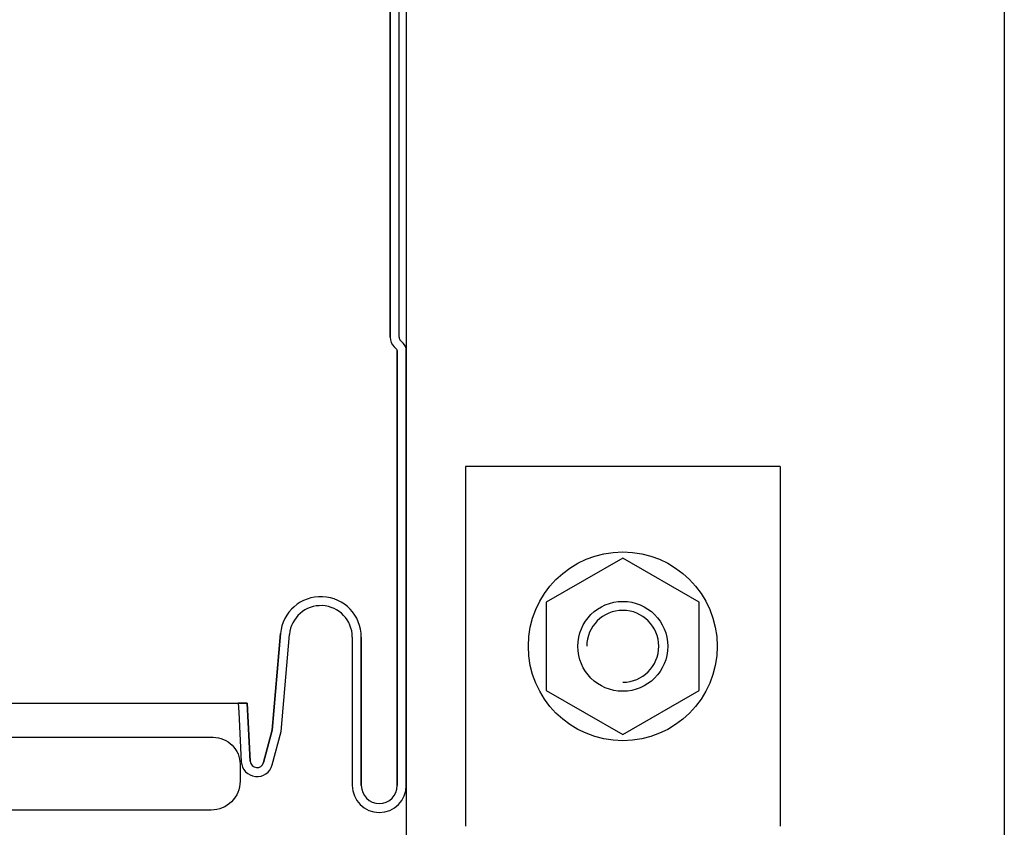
# Model space of a CAD drawing. Header units: millimetres. Extents: x -4835 to 23023, y -15404 to 3906.
# Tile 108 of 256: x 5085 to 5096, y -3699 to -3690. Entities that reach past the tile are written whole.
import ezdxf

# ---------------------------------------------------------------- set-up
doc = ezdxf.new("R2010")
doc.units = ezdxf.units.MM
for name, color, linetype in [('2D- Siatka Modularna', 7, 'Continuous'), ('detale', 7, 'Continuous'), ('wypelnienia wielobokow', 7, 'Continuous')]:
    doc.layers.add(name, color=color, linetype=linetype)
doc.layers.add('a___przekrojowa___0.5', color=7, linetype='Continuous', lineweight=25)
doc.layers.add('a___widokowa_0.25', color=130, linetype='Continuous', lineweight=25)

msp = doc.modelspace()

# ---------------------------------------------------------------- linework, layer by layer
at = {"layer": '2D- Siatka Modularna', "color": 2, "lineweight": 25}
msp.add_line((5095.5785, -3668.6731), (5095.5785, -3754.1777), dxfattribs=at)
at = {"layer": 'a___przekrojowa___0.5'}
for p, q in [((5088.7488, -3688.8404), (5088.7488, -3693.6778)), ((5088.7488, -3693.6778), (5088.7488, -3688.8404)), ((5088.8488, -3693.6778), (5088.8488, -3688.8404)), ((5088.8957, -3693.7455), (5088.8634, -3693.7132)), ((5088.7927, -3693.7839), (5088.825, -3693.8162)), ((5088.825, -3693.8162), (5088.7927, -3693.7839)), ((5088.8288, -3693.8254), (5088.8288, -3698.6628)), ((5088.8288, -3698.6628), (5088.8288, -3693.8254)), ((5088.9288, -3698.6628), (5088.9288, -3693.8254)), ((5087.5305, -3696.9737), (5087.4387, -3698.0469)), ((5087.4387, -3698.0469), (5087.5305, -3696.9737)), ((5087.5376, -3698.0643), (5087.6301, -3696.9823)), ((5088.3288, -3697.0128), (5088.3288, -3698.6628)), ((5088.4288, -3698.6628), (5088.4288, -3697.0128)), ((5088.4288, -3697.0128), (5088.4288, -3698.6628)), ((5087.16, -3697.7473), (5087.0599, -3697.7473)), ((5087.0599, -3697.7473), (5087.0652, -3697.8473)), ((5087.0599, -3697.7473), (5087.16, -3697.7473)), ((5087.1945, -3698.3933), (5087.16, -3697.7473)), ((5087.16, -3697.7473), (5087.1945, -3698.3933)), ((5087.0652, -3697.8473), (5087.0946, -3698.3986)), ((5087.4387, -3698.0469), (5087.3418, -3698.4087)), ((5087.3418, -3698.4087), (5087.4387, -3698.0469)), ((5087.4384, -3698.4346), (5087.5376, -3698.0643))]:
    msp.add_line(p, q, dxfattribs=at)
for centre, radius, start, end in [((5088.8988, -3693.6778), 0.15, 180, 224.99994), ((5088.8988, -3693.6778), 0.15, 180, 224.99994), ((5088.8988, -3693.6778), 0.05, 180.00008, 225.00008), ((5088.8158, -3693.8254), 0.013, 0, 44.99994), ((5088.8158, -3693.8254), 0.013, 0, 44.99994), ((5088.8158, -3693.8254), 0.113, 0, 45), ((5087.9788, -3697.0128), 0.45, 0, 175.0135), ((5087.9788, -3697.0128), 0.45, 0, 175.0135), ((5087.9788, -3697.0128), 0.35, 0, 175), ((5087.2694, -3698.3893), 0.175, 183.05351, 345), ((5087.2694, -3698.3893), 0.075, 183.0535, 345), ((5087.2694, -3698.3893), 0.075, 183.0535, 345), ((5088.6288, -3698.6628), 0.3, 180, 0), ((5088.6288, -3698.6628), 0.2, 180, 0), ((5088.6288, -3698.6628), 0.2, 180, 0)]:
    msp.add_arc(centre, radius, start, end, dxfattribs=at)
at = {"layer": 'a___widokowa_0.25'}
for p, q in [((5088.9287, -3668.6731), (5088.9288, -3708.463)), ((5082.0473, -3697.7473), (5087.0599, -3697.7473))]:
    msp.add_line(p, q, dxfattribs=at)
at = {"layer": 'detale'}
for p, q in [((5089.586, -3695.1151), (5089.586, -3699.1151)), ((5093.086, -3695.1151), (5089.586, -3695.1151)), ((5093.086, -3695.1151), (5093.086, -3699.1151)), ((5091.336, -3696.1336), (5090.486, -3696.6244)), ((5092.186, -3696.6244), (5091.336, -3696.1336)), ((5090.486, -3696.6244), (5090.486, -3697.6059)), ((5092.186, -3697.6059), (5092.186, -3696.6244)), ((5090.486, -3697.6059), (5091.336, -3698.0966)), ((5091.336, -3698.0966), (5092.186, -3697.6059))]:
    msp.add_line(p, q, dxfattribs=at)
for radius in [1.05, 0.5]:
    msp.add_circle((5091.336, -3697.1151), radius, dxfattribs=at)
msp.add_arc((5091.336, -3697.1151), 0.4, 270, 180, dxfattribs=at)
at = {"layer": 'wypelnienia wielobokow', "flags": 128}
msp.add_lwpolyline([(5087.0808, -3698.4273), (5087.0808, -3698.6166, -0.4142136), (5086.7608, -3698.9366), (5082.3384, -3698.9366, -0.4142136), (5082.0384, -3698.6366), (5082.0384, -3698.4273, -0.4142136), (5082.3384, -3698.1273), (5086.7808, -3698.1273, -0.4142136)], format="xyb", close=True, dxfattribs=at)

doc.saveas('drawing.dxf')
